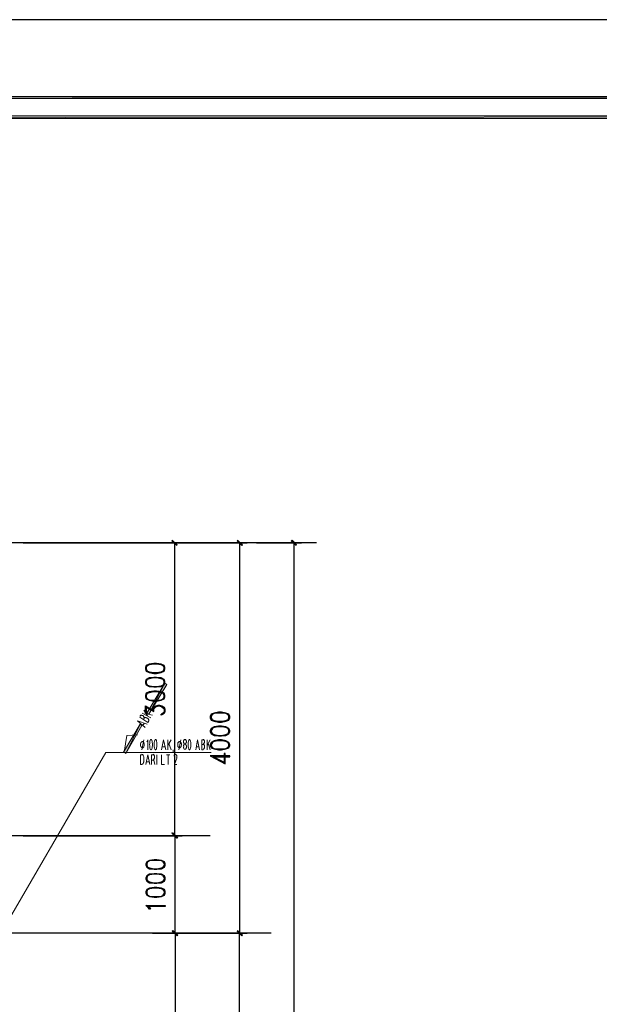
# Model space of a CAD drawing. Header units: millimetres. Extents: x 0 to 420, y 0 to 297.
# Tile 25 of 68: x 144 to 203, y 196 to 297. Entities that reach past the tile are written whole.
import ezdxf

# ---------------------------------------------------------------- set-up
doc = ezdxf.new("R2010")
doc.units = ezdxf.units.MM
doc.layers.add('FILL_000000', color=7, linetype='Continuous')
doc.layers.add('LINE_000000', color=7, linetype='Continuous')

msp = doc.modelspace()

# ---------------------------------------------------------------- hatches: boundary and pattern name
at = {"layer": 'FILL_000000'}
h = msp.add_hatch(color=7, dxfattribs=at)
h.dxf.hatch_style = 1
h.paths.add_polyline_path([(412.28, 289.05), (17.65, 288.84), (17.4, 289.05), (412.28, 289.05)])
h = msp.add_hatch(color=7, dxfattribs=at)
h.dxf.hatch_style = 1
h.paths.add_polyline_path([(412.07, 288.84), (412.28, 289.05), (17.65, 288.84), (412.07, 288.84)])
h = msp.add_hatch(color=7, dxfattribs=at)
h.dxf.hatch_style = 1
h.paths.add_polyline_path([(363.18, 287.06), (19.64, 286.81), (19.43, 287.06), (363.18, 287.06)])
h = msp.add_hatch(color=7, dxfattribs=at)
h.dxf.hatch_style = 1
h.paths.add_polyline_path([(363.18, 286.81), (363.18, 287.06), (19.64, 286.81), (363.18, 286.81)])
h = msp.add_hatch(color=7, dxfattribs=at)
h.dxf.hatch_style = 1
h.paths.add_polyline_path([(159.98, 243.12), (159.43, 243.54), (159.47, 243.59), (159.98, 243.12)])
h = msp.add_hatch(color=7, dxfattribs=at)
h.dxf.hatch_style = 1
h.paths.add_polyline_path([(159.94, 243.04), (159.98, 243.12), (159.43, 243.54), (159.94, 243.04)])
h = msp.add_hatch(color=7, dxfattribs=at)
h.dxf.hatch_style = 1
h.paths.add_polyline_path([(166.67, 243.12), (166.12, 243.54), (166.16, 243.59), (166.67, 243.12)])
h = msp.add_hatch(color=7, dxfattribs=at)
h.dxf.hatch_style = 1
h.paths.add_polyline_path([(166.58, 243.04), (166.67, 243.12), (166.12, 243.54), (166.58, 243.04)])
h = msp.add_hatch(color=7, dxfattribs=at)
h.dxf.hatch_style = 1
h.paths.add_polyline_path([(172.21, 243.12), (171.66, 243.54), (171.75, 243.59), (172.21, 243.12)])
h = msp.add_hatch(color=7, dxfattribs=at)
h.dxf.hatch_style = 1
h.paths.add_polyline_path([(172.17, 243.04), (172.21, 243.12), (171.66, 243.54), (172.17, 243.04)])
h = msp.add_hatch(color=7, dxfattribs=at)
h.dxf.hatch_style = 1
h.paths.add_polyline_path([(158.71, 228.94), (157.06, 225.76), (156.85, 225.89), (158.71, 228.94)])
h = msp.add_hatch(color=7, dxfattribs=at)
h.dxf.hatch_style = 1
h.paths.add_polyline_path([(158.92, 228.81), (158.71, 228.94), (157.06, 225.76), (158.92, 228.81)])
h = msp.add_hatch(color=7, dxfattribs=at)
h.dxf.hatch_style = 1
h.paths.add_polyline_path([(156.17, 224.75), (154.69, 221.74), (154.47, 221.87), (156.17, 224.75)])
h = msp.add_hatch(color=7, dxfattribs=at)
h.dxf.hatch_style = 1
h.paths.add_polyline_path([(156.34, 224.62), (156.17, 224.75), (154.69, 221.74), (156.34, 224.62)])
h = msp.add_hatch(color=7, dxfattribs=at)
h.dxf.hatch_style = 1
h.paths.add_polyline_path([(159.47, 213.61), (159.43, 213.57), (159.98, 213.11), (159.47, 213.61)])
h = msp.add_hatch(color=7, dxfattribs=at)
h.dxf.hatch_style = 1
h.paths.add_polyline_path([(159.43, 213.57), (159.98, 213.11), (159.94, 213.06), (159.43, 213.57)])
h = msp.add_hatch(color=7, dxfattribs=at)
h.dxf.hatch_style = 1
h.paths.add_polyline_path([(160.02, 213.11), (159.47, 213.57), (159.51, 213.61), (160.02, 213.11)])
h = msp.add_hatch(color=7, dxfattribs=at)
h.dxf.hatch_style = 1
h.paths.add_polyline_path([(159.98, 213.06), (160.02, 213.11), (159.47, 213.57), (159.98, 213.06)])
h = msp.add_hatch(color=7, dxfattribs=at)
h.dxf.hatch_style = 1
h.paths.add_polyline_path([(159.51, 203.62), (159.47, 203.54), (160.02, 203.12), (159.51, 203.62)])
h = msp.add_hatch(color=7, dxfattribs=at)
h.dxf.hatch_style = 1
h.paths.add_polyline_path([(160.02, 203.12), (159.47, 203.54), (159.51, 203.62), (160.02, 203.12)])
h = msp.add_hatch(color=7, dxfattribs=at)
h.dxf.hatch_style = 1
h.paths.add_polyline_path([(159.47, 203.54), (160.02, 203.12), (159.98, 203.07), (159.47, 203.54)])
h = msp.add_hatch(color=7, dxfattribs=at)
h.dxf.hatch_style = 1
h.paths.add_polyline_path([(159.98, 203.07), (160.02, 203.12), (159.47, 203.54), (159.98, 203.07)])
h = msp.add_hatch(color=7, dxfattribs=at)
h.dxf.hatch_style = 1
h.paths.add_polyline_path([(166.16, 203.62), (166.12, 203.54), (166.67, 203.12), (166.16, 203.62)])
h = msp.add_hatch(color=7, dxfattribs=at)
h.dxf.hatch_style = 1
h.paths.add_polyline_path([(166.67, 203.12), (166.12, 203.54), (166.16, 203.62), (166.67, 203.12)])
h = msp.add_hatch(color=7, dxfattribs=at)
h.dxf.hatch_style = 1
h.paths.add_polyline_path([(166.12, 203.54), (166.67, 203.12), (166.58, 203.07), (166.12, 203.54)])
h = msp.add_hatch(color=7, dxfattribs=at)
h.dxf.hatch_style = 1
h.paths.add_polyline_path([(166.58, 203.07), (166.67, 203.12), (166.12, 203.54), (166.58, 203.07)])

# ---------------------------------------------------------------- linework, layer by layer
at = {"layer": 'LINE_000000', "lineweight": 25}
for p, q in [((174.24, 243.33), (47.07, 243.33)), ((144.19, 243.33), (160.44, 243.33)), ((157.44, 243.33), (167.13, 243.33)), ((159.72, 213.32), (159.72, 243.33)), ((166.37, 243.33), (166.37, 203.33)), ((168.11, 243.33), (172.72, 243.33)), ((171.96, 134.11), (171.96, 243.33)), ((156.72, 226.53), (157.56, 226.06)), ((158.62, 225.98), (158.41, 225.76)), ((163.36, 213.32), (47.07, 213.32)), ((144.19, 213.32), (160.49, 213.32)), ((144.19, 213.32), (160.44, 213.32)), ((159.77, 203.33), (159.77, 213.32)), ((169.59, 203.33), (47.07, 203.33)), ((157.44, 203.33), (160.49, 203.33)), ((157.44, 203.33), (167.13, 203.33)), ((157.44, 203.33), (160.49, 203.33)), ((159.77, 203.33), (159.77, 165.95)), ((161.5, 203.33), (167.13, 203.33)), ((166.37, 134.11), (166.37, 203.33))]:
    msp.add_line(p, q, dxfattribs=at)
at = {"layer": 'LINE_000000', "lineweight": 13}
for p, q in [((156.55, 226.19), (156.93, 225.59)), ((157.27, 225.38), (156.38, 225.89)), ((156.59, 225.34), (156.51, 225.21)), ((156.8, 225.81), (157.44, 225.68)), ((156.97, 224.92), (157.06, 225.09)), ((156.59, 224.83), (156.46, 224.62)), ((156.34, 222.12), (156.55, 223.14)), ((159, 222.12), (159, 223.14)), ((159.34, 223.14), (159, 222.55)), ((160.15, 222.12), (160.36, 223.14)), ((163.03, 222.12), (163.03, 223.14)), ((163.36, 223.14), (163.03, 222.55)), ((158.75, 222.42), (158.45, 222.42)), ((159.13, 222.76), (159.34, 222.12)), ((159.55, 221.91), (159.55, 222.12)), ((160.66, 222.38), (160.66, 222.46)), ((160.91, 222.46), (160.91, 222.38)), ((162.22, 222.42), (161.92, 222.42)), ((162.64, 222.67), (162.48, 222.67)), ((162.48, 222.12), (162.64, 222.12)), ((163.15, 222.76), (163.36, 222.12)), ((156.55, 220.94), (156.55, 221.32)), ((157.52, 221.06), (157.35, 221.06)), ((157.56, 221.06), (157.69, 220.6)), ((157.9, 220.6), (157.9, 221.62)), ((158.88, 221.62), (159.22, 221.62)), ((159.05, 220.6), (159.05, 221.62)), ((156.21, 220.6), (156.38, 220.6)), ((157.1, 220.9), (156.85, 220.9))]:
    msp.add_line(p, q, dxfattribs=at)
at = {"layer": 'LINE_000000', "lineweight": 25}
for points in [[(0.21, 0), (0.21, 296.93), (420.16, 296.93), (420.16, 0), (0.21, 0)], [(156.72, 230.42), (156.8, 230.17), (157.1, 230.04), (157.56, 229.95), (157.86, 229.95), (158.33, 230.04), (158.62, 230.17), (158.71, 230.42), (158.71, 230.55), (158.62, 230.76), (158.33, 230.89), (157.86, 230.97), (157.56, 230.97), (157.1, 230.89), (156.8, 230.76), (156.72, 230.55), (156.72, 230.42)], [(156.72, 228.98), (156.8, 228.77), (157.1, 228.6), (157.56, 228.56), (157.86, 228.56), (158.33, 228.6), (158.62, 228.77), (158.71, 228.98), (158.71, 229.11), (158.62, 229.32), (158.33, 229.49), (157.86, 229.53), (157.56, 229.53), (157.1, 229.49), (156.8, 229.32), (156.72, 229.11), (156.72, 228.98)], [(156.72, 227.54), (156.8, 227.33), (157.1, 227.2), (157.56, 227.12), (157.86, 227.12), (158.33, 227.2), (158.62, 227.33), (158.71, 227.54), (158.71, 227.67), (158.62, 227.92), (158.33, 228.05), (157.86, 228.13), (157.56, 228.13), (157.1, 228.05), (156.8, 227.92), (156.72, 227.67), (156.72, 227.54)], [(163.36, 225.38), (163.45, 225.17), (163.75, 225.04), (164.21, 224.96), (164.51, 224.96), (164.97, 225.04), (165.27, 225.17), (165.35, 225.38), (165.35, 225.55), (165.27, 225.76), (164.97, 225.89), (164.51, 225.98), (164.21, 225.98), (163.75, 225.89), (163.45, 225.76), (163.36, 225.55), (163.36, 225.38)], [(163.36, 223.99), (163.45, 223.77), (163.75, 223.6), (164.21, 223.56), (164.51, 223.56), (164.97, 223.6), (165.27, 223.77), (165.35, 223.99), (165.35, 224.11), (165.27, 224.32), (164.97, 224.49), (164.51, 224.54), (164.21, 224.54), (163.75, 224.49), (163.45, 224.32), (163.36, 224.11), (163.36, 223.99)], [(163.36, 222.55), (163.45, 222.33), (163.75, 222.21), (164.21, 222.12), (164.51, 222.12), (164.97, 222.21), (165.27, 222.33), (165.35, 222.55), (165.35, 222.67), (165.27, 222.88), (164.97, 223.05), (164.51, 223.14), (164.21, 223.14), (163.75, 223.05), (163.45, 222.88), (163.36, 222.67), (163.36, 222.55)], [(156.76, 210.31), (156.85, 210.1), (157.14, 209.93), (157.61, 209.89), (157.9, 209.89), (158.37, 209.93), (158.67, 210.1), (158.75, 210.31), (158.75, 210.44), (158.67, 210.65), (158.37, 210.78), (157.9, 210.86), (157.61, 210.86), (157.14, 210.78), (156.85, 210.65), (156.76, 210.44), (156.76, 210.31)], [(156.76, 208.87), (156.85, 208.66), (157.14, 208.49), (157.61, 208.45), (157.9, 208.45), (158.37, 208.49), (158.67, 208.66), (158.75, 208.87), (158.75, 209), (158.67, 209.21), (158.37, 209.38), (157.9, 209.42), (157.61, 209.42), (157.14, 209.38), (156.85, 209.21), (156.76, 209), (156.76, 208.87)], [(156.76, 207.43), (156.85, 207.22), (157.14, 207.09), (157.61, 207.01), (157.9, 207.01), (158.37, 207.09), (158.67, 207.22), (158.75, 207.43), (158.75, 207.6), (158.67, 207.81), (158.37, 207.94), (157.9, 208.03), (157.61, 208.03), (157.14, 207.94), (156.85, 207.81), (156.76, 207.6), (156.76, 207.43)], [(158.75, 206.16), (158.75, 206.08), (156.93, 206.08), (157.14, 205.95), (157.23, 205.78), (157.14, 205.78), (157.01, 205.95), (156.76, 206.16), (158.75, 206.16)]]:
    msp.add_lwpolyline(points, close=True, dxfattribs=at)
at = {"layer": 'LINE_000000', "lineweight": 0}
for points in [[(412.28, 289.05), (17.65, 288.84), (17.4, 289.05), (412.28, 289.05)], [(412.07, 288.84), (412.28, 289.05), (17.65, 288.84), (412.07, 288.84)], [(363.18, 287.06), (19.64, 286.81), (19.43, 287.06), (363.18, 287.06)], [(363.18, 286.81), (363.18, 287.06), (19.64, 286.81), (363.18, 286.81)], [(159.98, 243.12), (159.43, 243.54), (159.47, 243.59), (159.98, 243.12)], [(159.94, 243.04), (159.98, 243.12), (159.43, 243.54), (159.94, 243.04)], [(166.67, 243.12), (166.12, 243.54), (166.16, 243.59), (166.67, 243.12)], [(166.58, 243.04), (166.67, 243.12), (166.12, 243.54), (166.58, 243.04)], [(172.21, 243.12), (171.66, 243.54), (171.75, 243.59), (172.21, 243.12)], [(172.17, 243.04), (172.21, 243.12), (171.66, 243.54), (172.17, 243.04)], [(158.71, 228.94), (157.06, 225.76), (156.85, 225.89), (158.71, 228.94)], [(158.92, 228.81), (158.71, 228.94), (157.06, 225.76), (158.92, 228.81)], [(156.17, 224.75), (154.69, 221.74), (154.47, 221.87), (156.17, 224.75)], [(156.34, 224.62), (156.17, 224.75), (154.69, 221.74), (156.34, 224.62)], [(159.47, 213.61), (159.43, 213.57), (159.98, 213.11), (159.47, 213.61)], [(159.43, 213.57), (159.98, 213.11), (159.94, 213.06), (159.43, 213.57)], [(160.02, 213.11), (159.47, 213.57), (159.51, 213.61), (160.02, 213.11)], [(159.98, 213.06), (160.02, 213.11), (159.47, 213.57), (159.98, 213.06)], [(159.51, 203.62), (159.47, 203.54), (160.02, 203.12), (159.51, 203.62)], [(160.02, 203.12), (159.47, 203.54), (159.51, 203.62), (160.02, 203.12)], [(159.47, 203.54), (160.02, 203.12), (159.98, 203.07), (159.47, 203.54)], [(159.98, 203.07), (160.02, 203.12), (159.47, 203.54), (159.98, 203.07)], [(166.16, 203.62), (166.12, 203.54), (166.67, 203.12), (166.16, 203.62)], [(166.67, 203.12), (166.12, 203.54), (166.16, 203.62), (166.67, 203.12)], [(166.12, 203.54), (166.67, 203.12), (166.58, 203.07), (166.12, 203.54)], [(166.58, 203.07), (166.67, 203.12), (166.12, 203.54), (166.58, 203.07)]]:
    msp.add_lwpolyline(points, close=True, dxfattribs=at)
at = {"layer": 'LINE_000000', "lineweight": 25}
for points in [[(158.62, 230.67), (158.33, 230.84), (157.86, 230.89), (157.56, 230.89), (157.1, 230.84), (156.8, 230.67)], [(156.89, 230.76), (156.8, 230.55), (156.8, 230.42), (156.89, 230.17)], [(156.8, 230.25), (157.1, 230.12), (157.56, 230.04), (157.86, 230.04), (158.33, 230.12), (158.62, 230.25)], [(158.54, 230.17), (158.62, 230.42), (158.62, 230.55), (158.54, 230.76)], [(158.62, 229.28), (158.33, 229.4), (157.86, 229.49), (157.56, 229.49), (157.1, 229.4), (156.8, 229.28)], [(156.89, 229.32), (156.8, 229.11), (156.8, 228.98), (156.89, 228.77)], [(158.54, 228.77), (158.62, 228.98), (158.62, 229.11), (158.54, 229.32)], [(156.8, 228.81), (157.1, 228.68), (157.56, 228.6), (157.86, 228.6), (158.33, 228.68), (158.62, 228.81)], [(158.62, 227.84), (158.33, 227.97), (157.86, 228.05), (157.56, 228.05), (157.1, 227.97), (156.8, 227.84)], [(156.89, 227.92), (156.8, 227.67), (156.8, 227.54), (156.89, 227.33)], [(156.8, 227.41), (157.1, 227.25), (157.56, 227.2), (157.86, 227.2), (158.33, 227.25), (158.62, 227.41)], [(158.54, 227.33), (158.62, 227.54), (158.62, 227.67), (158.54, 227.92)], [(156.8, 226.53), (156.8, 225.85), (156.72, 225.85), (156.72, 226.61), (157.56, 226.1)], [(157.48, 226.1), (157.48, 226.27), (157.56, 226.48), (157.78, 226.61), (158.03, 226.69), (158.16, 226.69), (158.41, 226.61), (158.62, 226.48), (158.71, 226.27), (158.71, 226.06), (158.62, 225.85), (158.54, 225.76), (158.33, 225.68), (158.33, 225.76)], [(157.56, 226.06), (157.56, 226.27), (157.65, 226.48), (157.95, 226.61)], [(157.56, 226.31), (157.78, 226.53), (158.03, 226.61), (158.16, 226.61), (158.41, 226.53), (158.62, 226.31)], [(158.24, 226.61), (158.54, 226.48), (158.62, 226.27), (158.62, 226.06), (158.54, 225.85), (158.33, 225.76)], [(165.27, 225.68), (164.97, 225.85), (164.51, 225.89), (164.21, 225.89), (163.75, 225.85), (163.45, 225.68)], [(163.58, 225.76), (163.45, 225.55), (163.45, 225.38), (163.58, 225.17)], [(163.45, 225.26), (163.75, 225.13), (164.21, 225.04), (164.51, 225.04), (164.97, 225.13), (165.27, 225.26)], [(165.18, 225.17), (165.27, 225.38), (165.27, 225.55), (165.18, 225.76)], [(165.27, 224.28), (164.97, 224.41), (164.51, 224.49), (164.21, 224.49), (163.75, 224.41), (163.45, 224.28)], [(163.58, 224.32), (163.45, 224.11), (163.45, 223.99), (163.58, 223.77)], [(165.18, 223.77), (165.27, 223.99), (165.27, 224.11), (165.18, 224.32)], [(163.45, 223.82), (163.75, 223.69), (164.21, 223.6), (164.51, 223.6), (164.97, 223.69), (165.27, 223.82)], [(165.27, 222.84), (164.97, 222.97), (164.51, 223.05), (164.21, 223.05), (163.75, 222.97), (163.45, 222.84)], [(163.58, 222.88), (163.45, 222.67), (163.45, 222.55), (163.58, 222.33)], [(163.45, 222.42), (163.75, 222.25), (164.21, 222.21), (164.51, 222.21), (164.97, 222.25), (165.27, 222.42)], [(165.18, 222.33), (165.27, 222.55), (165.27, 222.67), (165.18, 222.88)], [(164.89, 220.77), (163.66, 221.4), (165.35, 221.4), (165.35, 221.49), (163.36, 221.49), (164.89, 220.68), (164.89, 221.74), (164.8, 221.74), (164.8, 220.77)], [(158.67, 210.57), (158.37, 210.74), (157.9, 210.78), (157.61, 210.78), (157.14, 210.74), (156.85, 210.57)], [(156.93, 210.65), (156.85, 210.44), (156.85, 210.31), (156.93, 210.1)], [(156.85, 210.14), (157.14, 210.02), (157.61, 209.93), (157.9, 209.93), (158.37, 210.02), (158.67, 210.14)], [(158.54, 210.1), (158.67, 210.31), (158.67, 210.44), (158.54, 210.65)], [(158.67, 209.17), (158.37, 209.3), (157.9, 209.38), (157.61, 209.38), (157.14, 209.3), (156.85, 209.17)], [(156.93, 209.21), (156.85, 209), (156.85, 208.87), (156.93, 208.66)], [(158.54, 208.66), (158.67, 208.87), (158.67, 209), (158.54, 209.21)], [(156.85, 208.75), (157.14, 208.58), (157.61, 208.49), (157.9, 208.49), (158.37, 208.58), (158.67, 208.75)], [(158.67, 207.73), (158.37, 207.86), (157.9, 207.94), (157.61, 207.94), (157.14, 207.86), (156.85, 207.73)], [(156.93, 207.81), (156.85, 207.6), (156.85, 207.43), (156.93, 207.22)], [(158.54, 207.22), (158.67, 207.43), (158.67, 207.6), (158.54, 207.81)], [(156.85, 207.31), (157.14, 207.14), (157.61, 207.09), (157.9, 207.09), (158.37, 207.14), (158.67, 207.31)]]:
    msp.add_lwpolyline(points, dxfattribs=at)
at = {"layer": 'LINE_000000', "lineweight": 13}
for points in [[(156.68, 224.41), (155.91, 225.09), (156.89, 224.75)], [(156.21, 225.59), (156.13, 225.47), (156.97, 224.92)], [(156.56, 225.37), (156.57, 225.4), (156.57, 225.43), (156.57, 225.46), (156.55, 225.49), (156.53, 225.53), (156.51, 225.56), (156.47, 225.59), (156.44, 225.62), (156.39, 225.64), (156.35, 225.65), (156.31, 225.66), (156.27, 225.66), (156.24, 225.66), (156.2, 225.65), (156.18, 225.63), (156.16, 225.61)], [(157.06, 225.09), (157.07, 225.12), (157.07, 225.15), (157.06, 225.19), (157.04, 225.22), (157.02, 225.26), (156.99, 225.3), (156.95, 225.33), (156.9, 225.36), (156.85, 225.39), (156.8, 225.41), (156.76, 225.42), (156.71, 225.43), (156.67, 225.42), (156.64, 225.42), (156.61, 225.4), (156.59, 225.38)], [(156.97, 222.12), (156.97, 223.14), (156.85, 222.93)], [(157.21, 223.1), (157.18, 223), (157.16, 222.88), (157.15, 222.77), (157.14, 222.65), (157.15, 222.54), (157.16, 222.42), (157.18, 222.31), (157.21, 222.2)], [(157.34, 223.12), (157.34, 223.13), (157.33, 223.15), (157.32, 223.16), (157.32, 223.17), (157.31, 223.17), (157.3, 223.18), (157.3, 223.18), (157.29, 223.18), (157.28, 223.18), (157.27, 223.18), (157.27, 223.17), (157.26, 223.17), (157.25, 223.16), (157.25, 223.15), (157.24, 223.13), (157.24, 223.12)], [(157.37, 222.2), (157.4, 222.31), (157.42, 222.42), (157.43, 222.54), (157.44, 222.65), (157.43, 222.77), (157.42, 222.88), (157.4, 223), (157.37, 223.1)], [(157.68, 223.1), (157.65, 223), (157.62, 222.88), (157.61, 222.77), (157.61, 222.65), (157.61, 222.54), (157.62, 222.42), (157.65, 222.31), (157.68, 222.2)], [(157.81, 223.12), (157.8, 223.13), (157.8, 223.15), (157.79, 223.16), (157.78, 223.17), (157.78, 223.17), (157.77, 223.18), (157.76, 223.18), (157.76, 223.18), (157.75, 223.18), (157.74, 223.18), (157.73, 223.17), (157.73, 223.17), (157.72, 223.16), (157.71, 223.15), (157.71, 223.13), (157.7, 223.12)], [(157.84, 222.2), (157.86, 222.31), (157.89, 222.42), (157.9, 222.54), (157.9, 222.65), (157.9, 222.77), (157.89, 222.88), (157.86, 223), (157.84, 223.1)], [(158.37, 222.12), (158.58, 223.14), (158.79, 222.12)], [(161.15, 223.1), (161.12, 223), (161.1, 222.88), (161.08, 222.77), (161.08, 222.65), (161.08, 222.54), (161.1, 222.42), (161.12, 222.31), (161.15, 222.2)], [(161.28, 223.12), (161.27, 223.13), (161.27, 223.15), (161.26, 223.16), (161.26, 223.17), (161.25, 223.17), (161.24, 223.18), (161.23, 223.18), (161.23, 223.18), (161.22, 223.18), (161.21, 223.18), (161.2, 223.17), (161.2, 223.17), (161.19, 223.16), (161.19, 223.15), (161.18, 223.13), (161.18, 223.12)], [(161.31, 222.2), (161.34, 222.31), (161.36, 222.42), (161.37, 222.54), (161.37, 222.65), (161.37, 222.77), (161.36, 222.88), (161.34, 223), (161.31, 223.1)], [(161.88, 222.12), (162.05, 223.14), (162.26, 222.12)], [(162.64, 223.14), (162.48, 223.14), (162.48, 222.12)], [(162.62, 222.72), (162.65, 222.72), (162.68, 222.73), (162.71, 222.76), (162.73, 222.78), (162.75, 222.82), (162.76, 222.86), (162.77, 222.9), (162.77, 222.95), (162.77, 223), (162.76, 223.04), (162.75, 223.08), (162.73, 223.11), (162.71, 223.14), (162.68, 223.16), (162.65, 223.18), (162.62, 223.18)], [(157.24, 222.18), (157.24, 222.17), (157.25, 222.16), (157.25, 222.15), (157.26, 222.14), (157.27, 222.13), (157.27, 222.13), (157.28, 222.12), (157.29, 222.12), (157.3, 222.12), (157.3, 222.13), (157.31, 222.13), (157.32, 222.14), (157.32, 222.15), (157.33, 222.16), (157.34, 222.17), (157.34, 222.18)], [(157.7, 222.18), (157.71, 222.17), (157.71, 222.16), (157.72, 222.15), (157.73, 222.14), (157.73, 222.13), (157.74, 222.13), (157.75, 222.12), (157.76, 222.12), (157.76, 222.12), (157.77, 222.13), (157.78, 222.13), (157.78, 222.14), (157.79, 222.15), (157.8, 222.16), (157.8, 222.17), (157.81, 222.18)], [(160.91, 222.48), (160.91, 222.53), (160.9, 222.57), (160.88, 222.61), (160.87, 222.65), (160.84, 222.68), (160.82, 222.7), (160.79, 222.71), (160.76, 222.72), (160.73, 222.71), (160.7, 222.7), (160.68, 222.68), (160.66, 222.65), (160.64, 222.61), (160.62, 222.57), (160.62, 222.53), (160.61, 222.48)], [(160.61, 222.4), (160.62, 222.35), (160.62, 222.31), (160.64, 222.27), (160.66, 222.23), (160.68, 222.21), (160.7, 222.18), (160.73, 222.17), (160.76, 222.17), (160.79, 222.17), (160.82, 222.18), (160.84, 222.21), (160.87, 222.23), (160.88, 222.27), (160.9, 222.31), (160.91, 222.35), (160.91, 222.4)], [(161.18, 222.18), (161.18, 222.17), (161.19, 222.16), (161.19, 222.15), (161.2, 222.14), (161.2, 222.13), (161.21, 222.13), (161.22, 222.12), (161.23, 222.12), (161.23, 222.12), (161.24, 222.13), (161.25, 222.13), (161.26, 222.14), (161.26, 222.15), (161.27, 222.16), (161.27, 222.17), (161.28, 222.18)], [(162.62, 222.17), (162.65, 222.17), (162.68, 222.19), (162.71, 222.21), (162.73, 222.25), (162.75, 222.29), (162.76, 222.33), (162.77, 222.39), (162.77, 222.44), (162.77, 222.5), (162.76, 222.55), (162.75, 222.59), (162.73, 222.64), (162.71, 222.67), (162.68, 222.69), (162.65, 222.71), (162.62, 222.72)], [(156.38, 221.62), (156.21, 221.62), (156.21, 220.6)], [(156.55, 221.34), (156.54, 221.4), (156.53, 221.46), (156.52, 221.52), (156.49, 221.56), (156.46, 221.6), (156.43, 221.63), (156.4, 221.65), (156.36, 221.66)], [(156.36, 220.64), (156.4, 220.65), (156.43, 220.67), (156.46, 220.7), (156.49, 220.73), (156.52, 220.78), (156.53, 220.84), (156.54, 220.89), (156.55, 220.96)], [(156.76, 220.6), (156.97, 221.62), (157.18, 220.6)], [(157.35, 220.6), (157.35, 221.62), (157.52, 221.62)], [(157.5, 221.11), (157.53, 221.11), (157.56, 221.13), (157.58, 221.15), (157.61, 221.19), (157.62, 221.23), (157.64, 221.28), (157.65, 221.33), (157.65, 221.38), (157.65, 221.44), (157.64, 221.49), (157.62, 221.54), (157.61, 221.58), (157.58, 221.61), (157.56, 221.64), (157.53, 221.65), (157.5, 221.66)], [(158.37, 221.62), (158.37, 220.6), (158.67, 220.6)], [(159.79, 221.66), (159.76, 221.65), (159.74, 221.65), (159.72, 221.63), (159.7, 221.61), (159.68, 221.59), (159.67, 221.56), (159.65, 221.52), (159.64, 221.49)], [(159.94, 221.28), (159.68, 220.6), (159.94, 220.6)], [(159.91, 221.3), (159.92, 221.33), (159.93, 221.36), (159.93, 221.39), (159.94, 221.42), (159.93, 221.45), (159.93, 221.48), (159.93, 221.51), (159.92, 221.54), (159.91, 221.56), (159.89, 221.59), (159.88, 221.61), (159.86, 221.63), (159.84, 221.64), (159.83, 221.65), (159.81, 221.66), (159.79, 221.66)]]:
    msp.add_lwpolyline(points, dxfattribs=at)
at = {"layer": 'LINE_000000', "lineweight": 9}
for points in [[(154.52, 221.87), (154.81, 223.6), (155.91, 223.65)], [(140.76, 201.42), (152.65, 221.83), (163.45, 221.83)]]:
    msp.add_lwpolyline(points, dxfattribs=at)
at = {"layer": 'LINE_000000', "lineweight": 13}
for points in [[(156.59, 222.65), (156.59, 222.72), (156.58, 222.78), (156.56, 222.83), (156.54, 222.88), (156.51, 222.92), (156.47, 222.94), (156.44, 222.96), (156.4, 222.97), (156.36, 222.96), (156.33, 222.94), (156.29, 222.92), (156.27, 222.88), (156.24, 222.83), (156.22, 222.78), (156.21, 222.72), (156.21, 222.65), (156.21, 222.59), (156.22, 222.53), (156.24, 222.47), (156.27, 222.43), (156.29, 222.39), (156.33, 222.36), (156.36, 222.34), (156.4, 222.33), (156.44, 222.34), (156.47, 222.36), (156.51, 222.39), (156.54, 222.43), (156.56, 222.47), (156.58, 222.53), (156.59, 222.59), (156.59, 222.65)], [(160.4, 222.65), (160.4, 222.72), (160.39, 222.78), (160.37, 222.83), (160.35, 222.88), (160.32, 222.92), (160.28, 222.94), (160.25, 222.96), (160.21, 222.97), (160.17, 222.96), (160.14, 222.94), (160.1, 222.92), (160.08, 222.88), (160.05, 222.83), (160.03, 222.78), (160.02, 222.72), (160.02, 222.65), (160.02, 222.59), (160.03, 222.53), (160.05, 222.47), (160.08, 222.43), (160.1, 222.39), (160.14, 222.36), (160.17, 222.34), (160.21, 222.33), (160.25, 222.34), (160.28, 222.36), (160.32, 222.39), (160.35, 222.43), (160.37, 222.47), (160.39, 222.53), (160.4, 222.59), (160.4, 222.65)], [(160.91, 222.95), (160.91, 223), (160.9, 223.04), (160.88, 223.08), (160.87, 223.11), (160.84, 223.14), (160.82, 223.16), (160.79, 223.18), (160.76, 223.18), (160.73, 223.18), (160.7, 223.16), (160.68, 223.14), (160.66, 223.11), (160.64, 223.08), (160.62, 223.04), (160.62, 223), (160.61, 222.95), (160.62, 222.9), (160.62, 222.86), (160.64, 222.82), (160.66, 222.78), (160.68, 222.76), (160.7, 222.73), (160.73, 222.72), (160.76, 222.72), (160.79, 222.72), (160.82, 222.73), (160.84, 222.76), (160.87, 222.78), (160.88, 222.82), (160.9, 222.86), (160.91, 222.9), (160.91, 222.95)]]:
    msp.add_lwpolyline(points, close=True, dxfattribs=at)

doc.saveas('drawing.dxf')
